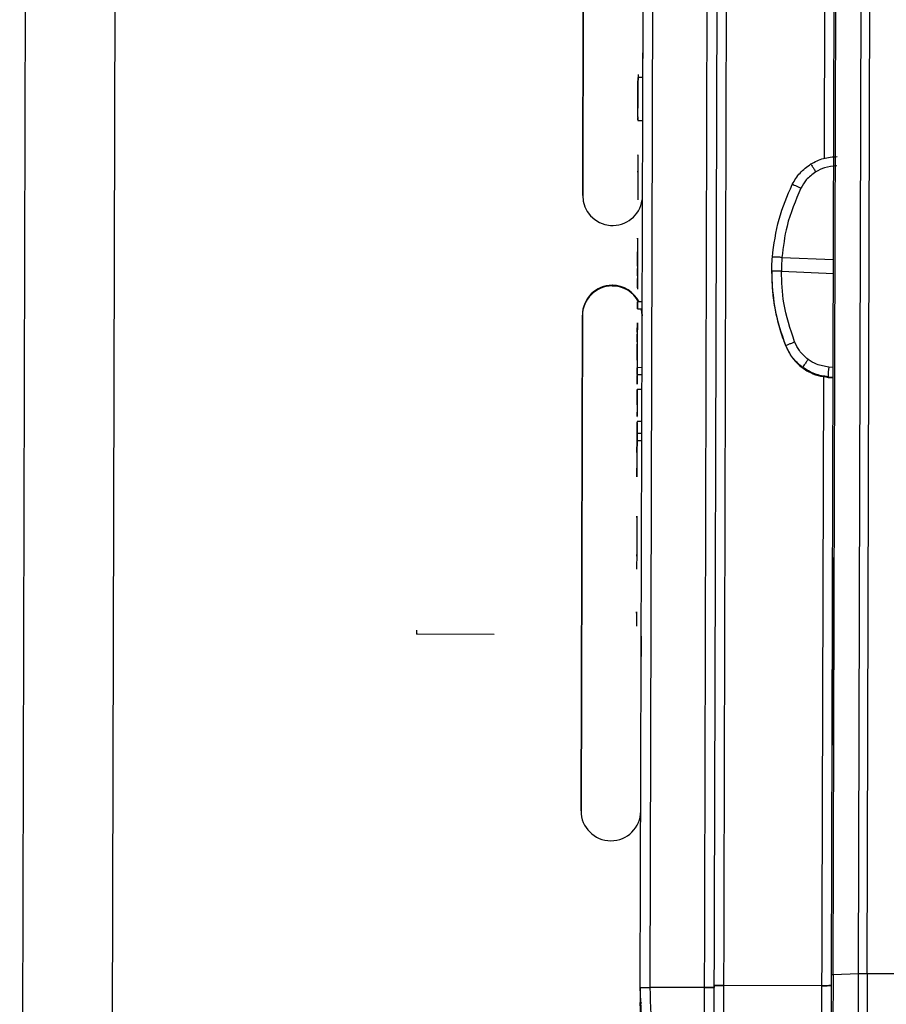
# Model space of a CAD drawing. Header units: millimetres. Extents: x -487 to 230, y -420 to 394.
# Tile 12 of 17: x -50 to -6, y -147 to -98. Entities that reach past the tile are written whole.
import ezdxf

# ---------------------------------------------------------------- set-up
doc = ezdxf.new("R2010")
doc.units = ezdxf.units.MM
doc.header["$PDSIZE"] = -1

msp = doc.modelspace()

# ---------------------------------------------------------------- linework, layer by layer
at = {"color": 7, "linetype": 'Continuous', "lineweight": 25}
for p, q in [((-49.115, -33.394), (-49.567, -198.348)), ((-44.614, -33.301), (-45.066, -198.256)), ((-21.22, -71.747), (-21.315, -106.738)), ((-21.315, -106.738), (-21.22, -71.782)), ((-7.04, -145.792), (-6.837, -72.128)), ((-8.823, -145.849), (-8.622, -72.433)), ((-7.468, -145.797), (-7.267, -72.178)), ((-14.524, -73.258), (-14.757, -158.22)), ((-14.261, -158.21), (-14.028, -73.248)), ((-15.022, -74.389), (-15.248, -156.784)), ((-18.425, -146.492), (-18.247, -81.804)), ((-17.929, -146.482), (-17.752, -81.794)), ((-9.169, -91.197), (-9.206, -104.87)), ((-18.539, -100.652), (-18.539, -100.828)), ((-18.289, -100.816), (-18.539, -100.815)), ((-18.545, -102.778), (-18.544, -102.348)), ((-18.545, -102.961), (-18.295, -102.962)), ((-18.55, -104.695), (-18.556, -106.942)), ((-18.55, -104.709), (-18.55, -104.695)), ((-18.552, -105.567), (-18.552, -105.512)), ((-18.556, -106.942), (-18.556, -106.956)), ((-18.561, -108.87), (-18.563, -109.524)), ((-18.562, -108.911), (-18.561, -108.87)), ((-18.563, -109.524), (-18.563, -109.563)), ((-18.564, -109.827), (-18.566, -110.558)), ((-18.565, -110.28), (-18.564, -109.827)), ((-11.316, -109.842), (-8.724, -109.945)), ((-18.566, -110.558), (-18.568, -111.363)), ((-18.567, -110.769), (-18.566, -110.572)), ((-18.566, -110.572), (-18.566, -110.395)), ((-11.826, -110.562), (-11.826, -110.592)), ((-11.344, -110.539), (-8.726, -110.643)), ((-18.568, -111.363), (-18.567, -110.896)), ((-19.828, -111.276), (-19.828, -111.241)), ((-18.568, -111.342), (-18.568, -111.429)), ((-18.568, -111.388), (-18.568, -111.429)), ((-18.32, -112.072), (-18.57, -112.071)), ((-18.571, -112.415), (-18.321, -112.416)), ((-21.332, -112.736), (-21.4, -137.619)), ((-21.4, -137.619), (-21.332, -112.771)), ((-21.332, -112.771), (-21.332, -112.736)), ((-18.573, -113.131), (-18.575, -113.862)), ((-18.574, -113.585), (-18.573, -113.131)), ((-18.575, -113.862), (-18.577, -114.667)), ((-18.576, -114.073), (-18.575, -113.876)), ((-18.575, -113.876), (-18.575, -113.699)), ((-18.577, -114.667), (-18.576, -114.2)), ((-11.127, -114.262), (-11.127, -114.29)), ((-11.127, -114.29), (-10.853, -114.8)), ((-18.578, -115.001), (-18.577, -114.667)), ((-18.329, -115.376), (-18.579, -115.375)), ((-8.739, -115.36), (-8.971, -115.343)), ((-18.582, -116.211), (-18.58, -115.774)), ((-18.58, -115.719), (-18.33, -115.72)), ((-9.236, -115.816), (-9.34, -153.692)), ((-8.991, -115.861), (-8.99, -115.836)), ((-8.741, -115.88), (-8.991, -115.861)), ((-8.991, -115.861), (-8.99, -115.861)), ((-8.99, -115.836), (-8.741, -115.855)), ((-8.99, -115.861), (-8.741, -115.88)), ((-18.332, -116.469), (-18.582, -116.468)), ((-18.586, -117.821), (-18.585, -117.605)), ((-18.337, -118.081), (-18.587, -118.081)), ((-18.586, -117.885), (-18.586, -117.899)), ((-18.589, -119.028), (-18.339, -119.029)), ((-18.338, -118.684), (-18.588, -118.683)), ((-18.594, -120.849), (-18.593, -120.412)), ((-18.6, -122.824), (-18.601, -123.478)), ((-18.6, -122.893), (-18.6, -122.824)), ((-18.602, -123.504), (-18.605, -124.787)), ((-18.601, -123.478), (-18.602, -123.504)), ((-18.605, -124.761), (-18.607, -125.415)), ((-18.605, -124.787), (-18.605, -124.761)), ((-18.605, -124.83), (-18.605, -124.8)), ((-18.607, -125.415), (-18.607, -125.484)), ((-8.768, -125.871), (-8.788, -133.302)), ((-18.613, -127.627), (-18.615, -128.281)), ((-18.613, -127.696), (-18.613, -127.627)), ((-18.615, -128.281), (-18.615, -128.35)), ((-8.855, -157.66), (-8.823, -145.849)), ((-8.752, -145.843), (-8.784, -157.659)), ((-7.468, -145.797), (-8.752, -145.843)), ((-7.468, -145.797), (-8.752, -145.843)), ((-7.508, -160.284), (-7.468, -145.797)), ((-7.04, -145.792), (-7.079, -160.283)), ((3.194, -145.82), (-7.04, -145.792)), ((-18.425, -146.492), (-18.427, -147.24)), ((-15.22, -146.489), (-17.929, -146.482)), ((-14.724, -146.394), (-14.725, -146.478)), ((-9.32, -146.396), (-14.229, -146.384)), ((-18.427, -147.24), (-18.35, -147.249))]:
    msp.add_line(p, q, dxfattribs=at)
at = {"color": 7, "linetype": 'Continuous'}
for q in [(-29.63, -128.558), (-25.763, -128.749)]:
    msp.add_line((-29.631, -128.738), q, dxfattribs=at)
at = {"color": 7, "linetype": 'Continuous', "lineweight": 25, "flags": 128}
for points in [[(-8.752, -145.843), (-8.651, -109.131), (-8.551, -72.409)], [(-18.541, -101.465), (-18.541, -101.466), (-18.541, -101.496), (-18.541, -101.552), (-18.542, -101.633), (-18.542, -101.733), (-18.543, -101.988), (-18.543, -102.191), (-18.544, -102.348), (-18.544, -102.348)], [(-18.376, -112.416), (-18.36, -112.487), (-18.332, -112.779)], [(-18.332, -112.744), (-18.36, -112.452), (-18.367, -112.416)]]:
    msp.add_lwpolyline(points, dxfattribs=at)
at = {"color": 7, "linetype": 'Continuous', "lineweight": 25}
for centre, radius, start, end in [((-19.815, -106.741), 1.5, 179.8566, 351.6397), ((-1.831, -110.618), 9.995, 179.8509, 197.1474), ((-19.832, -112.74), 1.5, 89.8352, 179.8352), ((-19.832, -112.775), 1.5, 89.8352, 179.8352), ((-19.832, -112.741), 1.5, 26.5015, 89.8467), ((-19.832, -112.776), 1.5, 28.0073, 89.8466), ((-5.311, -115.735), 3.681, 173.8795, 181.5709), ((-19.9, -137.623), 1.5, 179.8556, 359.8305)]:
    msp.add_arc(centre, radius, start, end, dxfattribs=at)
for points in [[(-18.294, -98.876), (-18.294, -98.888), (-18.294, -98.912), (-18.295, -99.136), (-18.296, -99.461), (-18.296, -99.722), (-18.297, -99.853)], [(-18.571, -112.247), (-18.571, -112.225), (-18.571, -112.18), (-18.57, -112.121), (-18.57, -112.082), (-18.57, -112.067), (-18.57, -112.078), (-18.57, -112.115), (-18.571, -112.172), (-18.571, -112.217), (-18.571, -112.239)], [(-18.571, -112.239), (-18.571, -112.262), (-18.571, -112.307), (-18.571, -112.365), (-18.571, -112.405), (-18.571, -112.42), (-18.571, -112.408), (-18.571, -112.371), (-18.571, -112.315), (-18.571, -112.27), (-18.571, -112.247)], [(-18.58, -115.551), (-18.58, -115.529), (-18.58, -115.484), (-18.579, -115.425), (-18.579, -115.386), (-18.579, -115.371), (-18.579, -115.383), (-18.579, -115.42), (-18.58, -115.476), (-18.58, -115.521), (-18.58, -115.543)], [(-18.58, -115.543), (-18.58, -115.566), (-18.58, -115.611), (-18.58, -115.669), (-18.58, -115.709), (-18.58, -115.724), (-18.58, -115.712), (-18.58, -115.675), (-18.58, -115.619), (-18.58, -115.574), (-18.58, -115.551)], [(-18.584, -117.244), (-18.585, -117.297), (-18.585, -117.403), (-18.585, -117.557), (-18.586, -117.7), (-18.586, -117.781), (-18.586, -117.821)], [(-18.589, -118.86), (-18.589, -118.837), (-18.589, -118.792), (-18.588, -118.734), (-18.588, -118.694), (-18.588, -118.679), (-18.588, -118.691), (-18.588, -118.728), (-18.589, -118.784), (-18.589, -118.829), (-18.589, -118.852)], [(-18.589, -118.852), (-18.589, -118.874), (-18.589, -118.919), (-18.589, -118.978), (-18.589, -119.017), (-18.589, -119.032), (-18.589, -119.02), (-18.589, -118.983), (-18.589, -118.927), (-18.589, -118.882), (-18.589, -118.86)], [(-18.591, -119.638), (-18.591, -119.752), (-18.592, -119.979), (-18.593, -120.305), (-18.594, -120.606), (-18.594, -120.768), (-18.594, -120.849)], [(-8.765, -124.895), (-8.765, -124.907), (-8.766, -124.931), (-8.766, -125.154), (-8.767, -125.479), (-8.768, -125.741), (-8.768, -125.871)], [(-18.376, -128.845), (-18.377, -128.976), (-18.377, -129.239), (-18.378, -129.575), (-18.379, -129.814), (-18.379, -129.85), (-18.379, -129.868)], [(-8.788, -133.302), (-8.789, -133.433), (-8.79, -133.696), (-8.79, -134.032), (-8.791, -134.271), (-8.791, -134.307), (-8.791, -134.325)], [(-8.752, -145.843), (-8.772, -145.844), (-8.813, -145.846), (-8.82, -145.848), (-8.823, -145.849)], [(-8.752, -145.843), (-8.772, -145.844), (-8.814, -145.846), (-8.82, -145.848), (-8.823, -145.849)], [(-18.425, -146.492), (-18.417, -146.49), (-18.402, -146.487), (-18.288, -146.484), (-18.124, -146.482), (-17.994, -146.482), (-17.929, -146.482)], [(-15.22, -146.489), (-15.155, -146.489), (-15.025, -146.488), (-14.861, -146.486), (-14.747, -146.483), (-14.732, -146.48), (-14.725, -146.478)], [(-14.725, -146.478), (-14.732, -146.48), (-14.747, -146.483), (-14.861, -146.486), (-15.025, -146.488), (-15.155, -146.489), (-15.22, -146.489)], [(-14.229, -146.384), (-14.294, -146.384), (-14.424, -146.384), (-14.588, -146.386), (-14.702, -146.39), (-14.717, -146.393), (-14.724, -146.394)], [(-14.724, -146.394), (-14.717, -146.393), (-14.702, -146.39), (-14.588, -146.386), (-14.424, -146.384), (-14.294, -146.384), (-14.229, -146.384)], [(-9.32, -146.396), (-9.255, -146.396), (-9.125, -146.396), (-8.961, -146.394), (-8.847, -146.39), (-8.832, -146.387), (-8.824, -146.386)], [(-8.824, -146.386), (-8.832, -146.387), (-8.847, -146.39), (-8.961, -146.394), (-9.125, -146.396), (-9.255, -146.396), (-9.32, -146.396)]]:
    msp.add_open_spline(points, degree=3, dxfattribs=at)
for points, knots in [([(-18.545, -102.778), (-18.545, -102.695), (-18.544, -102.515), (-18.543, -102.091), (-18.542, -101.668), (-18.541, -101.32), (-18.54, -101.088), (-18.54, -100.911), (-18.539, -100.815), (-18.539, -100.809), (-18.54, -100.861), (-18.54, -100.972), (-18.54, -101.192), (-18.541, -101.406), (-18.541, -101.553)], [0, 0, 0, 0, 0.097679, 0.210745, 0.351596, 0.425816, 0.49491, 0.564001, 0.63164, 0.704423, 0.765799, 0.820168, 0.876935, 1, 1, 1, 1]), ([(-18.545, -102.778), (-18.545, -102.809), (-18.545, -102.9), (-18.545, -102.959), (-18.545, -102.966), (-18.545, -102.925), (-18.545, -102.851), (-18.545, -102.815)], [0, 0, 0, 0, 0.133325, 0.378577, 0.621112, 0.815672, 1, 1, 1, 1]), ([(-10.799, -106.177), (-10.681, -105.975), (-10.443, -105.568), (-10.06, -105.292), (-9.866, -105.152)], [0, 0, 0, 0, 0.493535, 1, 1, 1, 1]), ([(-9.866, -105.152), (-9.659, -105.044), (-9.244, -104.827), (-8.776, -104.796), (-8.541, -104.78)], [0, 0, 0, 0, 0.497506, 1, 1, 1, 1]), ([(-9.866, -105.152), (-9.863, -105.156), (-9.857, -105.165), (-9.801, -105.255), (-9.718, -105.389), (-9.652, -105.496), (-9.621, -105.548)], [0, 0, 0, 0, 0.240744, 0.500021, 0.759286, 1, 1, 1, 1]), ([(-8.561, -105.25), (-8.77, -105.266), (-9.144, -105.294), (-9.475, -105.47), (-9.621, -105.548)], [0, 0, 0, 0, 0.558989, 1, 1, 1, 1]), ([(-9.621, -105.548), (-9.791, -105.673), (-10.097, -105.896), (-10.284, -106.223), (-10.367, -106.368)], [0, 0, 0, 0, 0.5592784, 1, 1, 1, 1]), ([(-11.798, -109.834), (-11.717, -109.188), (-11.558, -107.922), (-11.048, -106.75), (-10.799, -106.177)], [0, 0, 0, 0, 0.509998, 1, 1, 1, 1]), ([(-10.799, -106.177), (-10.791, -106.178), (-10.774, -106.18), (-10.658, -106.229), (-10.514, -106.296), (-10.415, -106.344), (-10.367, -106.368)], [0, 0, 0, 0, 0.270837, 0.562281, 0.789161, 1, 1, 1, 1]), ([(-10.367, -106.368), (-10.634, -106.993), (-11.11, -108.11), (-11.253, -109.313), (-11.316, -109.842)], [0, 0, 0, 0, 0.559913, 1, 1, 1, 1]), ([(-18.562, -108.911), (-18.562, -108.931), (-18.562, -108.96), (-18.562, -109.135), (-18.563, -109.296), (-18.563, -109.491), (-18.564, -109.669), (-18.564, -109.788), (-18.564, -109.827)], [0, 0, 0, 0, 0.344166, 0.493304, 0.639173, 0.780828, 0.927219, 1, 1, 1, 1]), ([(-18.564, -109.827), (-18.564, -109.798), (-18.564, -109.734), (-18.564, -109.662), (-18.563, -109.582), (-18.563, -109.571), (-18.563, -109.563)], [0, 0, 0, 0, 0.15522, 0.335357, 0.531176, 1, 1, 1, 1]), ([(-11.826, -110.531), (-11.824, -110.401), (-11.82, -110.168), (-11.805, -109.936), (-11.798, -109.834)], [0, 0, 0, 0, 0.5599789, 1, 1, 1, 1]), ([(-11.316, -109.842), (-11.385, -109.838), (-11.528, -109.828), (-11.688, -109.824), (-11.782, -109.826), (-11.792, -109.832), (-11.798, -109.834)], [0, 0, 0, 0, 0.270714, 0.562312, 0.789284, 1, 1, 1, 1]), ([(-11.316, -109.842), (-11.324, -109.972), (-11.339, -110.204), (-11.343, -110.437), (-11.344, -110.539)], [0, 0, 0, 0, 0.559979, 1, 1, 1, 1]), ([(-11.344, -110.539), (-11.413, -110.539), (-11.556, -110.538), (-11.717, -110.535), (-11.81, -110.533), (-11.821, -110.532), (-11.826, -110.531)], [0, 0, 0, 0, 0.2707145, 0.5623123, 0.7892836, 1, 1, 1, 1]), ([(-11.127, -114.262), (-11.329, -113.67), (-11.742, -112.46), (-11.798, -111.183), (-11.826, -110.531)], [0, 0, 0, 0, 0.490002, 1, 1, 1, 1]), ([(-10.68, -114.084), (-10.896, -113.438), (-11.28, -112.285), (-11.325, -111.073), (-11.344, -110.539)], [0, 0, 0, 0, 0.55988, 1, 1, 1, 1]), ([(-11.382, -113.565), (-11.338, -113.701), (-11.26, -113.945), (-11.168, -114.184), (-11.127, -114.29)], [0, 0, 0, 0, 0.556117, 1, 1, 1, 1]), ([(-11.127, -114.262), (-11.119, -114.259), (-11.102, -114.252), (-10.982, -114.204), (-10.833, -114.144), (-10.73, -114.104), (-10.68, -114.084)], [0, 0, 0, 0, 0.270837, 0.562281, 0.789161, 1, 1, 1, 1]), ([(-10.003, -114.962), (-10.163, -114.823), (-10.449, -114.576), (-10.61, -114.234), (-10.68, -114.084)], [0, 0, 0, 0, 0.559289, 1, 1, 1, 1]), ([(-10.281, -115.36), (-10.463, -115.205), (-10.822, -114.898), (-11.026, -114.473), (-11.127, -114.262)], [0, 0, 0, 0, 0.506466, 1, 1, 1, 1]), ([(-18.577, -114.667), (-18.578, -114.781), (-18.578, -114.966), (-18.579, -115.211), (-18.579, -115.327), (-18.579, -115.375)], [0, 0, 0, 0, 0.492013, 0.790358, 1, 1, 1, 1]), ([(-18.578, -115.001), (-18.579, -115.116), (-18.579, -115.243), (-18.579, -115.363), (-18.579, -115.375)], [0, 0, 0, 0, 0.900044, 1, 1, 1, 1]), ([(-10.853, -114.8), (-10.73, -114.953), (-10.49, -115.252), (-10.019, -115.573), (-9.516, -115.789), (-9.163, -115.837), (-8.991, -115.861)], [0, 0, 0, 0, 0.264783, 0.519664, 0.764712, 1, 1, 1, 1]), ([(-10.003, -114.962), (-10.039, -115.011), (-10.113, -115.113), (-10.207, -115.245), (-10.27, -115.338), (-10.277, -115.353), (-10.281, -115.36)], [0, 0, 0, 0, 0.2407239, 0.5, 0.7592761, 1, 1, 1, 1]), ([(-8.971, -115.343), (-9.178, -115.31), (-9.549, -115.253), (-9.864, -115.051), (-10.003, -114.962)], [0, 0, 0, 0, 0.559664, 1, 1, 1, 1]), ([(-18.58, -115.56), (-18.58, -115.595), (-18.58, -115.738), (-18.581, -115.967), (-18.581, -116.13), (-18.582, -116.211)], [0, 0, 0, 0, 0.1376368, 0.5688184, 1, 1, 1, 1]), ([(-8.99, -115.836), (-9.223, -115.802), (-9.687, -115.733), (-10.083, -115.484), (-10.281, -115.36)], [0, 0, 0, 0, 0.502494, 1, 1, 1, 1]), ([(-18.584, -117.244), (-18.584, -117.165), (-18.584, -117.01), (-18.583, -116.8), (-18.583, -116.627), (-18.582, -116.515), (-18.582, -116.463), (-18.582, -116.473), (-18.582, -116.475)], [0, 0, 0, 0, 0.195961, 0.386967, 0.573207, 0.756355, 0.948423, 1, 1, 1, 1]), ([(-18.582, -116.488), (-18.582, -116.512), (-18.583, -116.559), (-18.583, -116.676), (-18.583, -116.767), (-18.583, -116.794)], [0, 0, 0, 0, 0.41207, 0.822509, 1, 1, 1, 1]), ([(-18.583, -116.796), (-18.583, -116.802), (-18.583, -116.812), (-18.584, -116.914), (-18.584, -117.066), (-18.584, -117.254), (-18.585, -117.415), (-18.585, -117.533), (-18.585, -117.582), (-18.585, -117.605)], [0, 0, 0, 0, 0.160179, 0.321187, 0.482026, 0.651446, 0.829033, 0.916024, 1, 1, 1, 1]), ([(-18.588, -118.72), (-18.588, -118.614), (-18.588, -118.391), (-18.587, -118.176), (-18.587, -118.071), (-18.587, -118.091), (-18.587, -118.095)], [0, 0, 0, 0, 0.278745, 0.590054, 0.913579, 1, 1, 1, 1]), ([(-18.587, -118.121), (-18.587, -118.17), (-18.587, -118.265), (-18.588, -118.498), (-18.588, -118.68), (-18.588, -118.735)], [0, 0, 0, 0, 0.416543, 0.822645, 1, 1, 1, 1]), ([(-18.589, -119.028), (-18.59, -119.11), (-18.59, -119.29), (-18.591, -119.6), (-18.592, -119.868), (-18.592, -120.073), (-18.593, -120.26), (-18.593, -120.361), (-18.593, -120.412)], [0, 0, 0, 0, 0.203564, 0.448285, 0.58897, 0.728029, 0.863832, 1, 1, 1, 1]), ([(-18.591, -119.638), (-18.591, -119.476), (-18.59, -119.262), (-18.589, -119.073), (-18.589, -119.028)], [0, 0, 0, 0, 0.7573024, 1, 1, 1, 1]), ([(-7.04, -145.792), (-7.079, -145.792), (-7.161, -145.792), (-7.279, -145.793), (-7.389, -145.794), (-7.441, -145.796), (-7.468, -145.797)], [0, 0, 0, 0, 0.231526, 0.475373, 0.731533, 1, 1, 1, 1]), ([(-7.04, -145.792), (-7.083, -145.792), (-7.169, -145.792), (-7.289, -145.793), (-7.394, -145.795), (-7.444, -145.796), (-7.468, -145.797)], [0, 0, 0, 0, 0.251459, 0.500099, 0.751488, 1, 1, 1, 1]), ([(-18.425, -146.492), (-18.417, -146.49), (-18.402, -146.487), (-18.288, -146.484), (-18.124, -146.482), (-17.994, -146.482), (-17.929, -146.482)], [0, 0, 0, 0, 0.250597, 0.499785, 0.749188, 1, 1, 1, 1]), ([(-15.677, -157.045), (-16.104, -156.229), (-16.957, -154.598), (-17.794, -151.961), (-18.333, -149.249), (-18.394, -147.411), (-18.425, -146.492)], [0, 0, 0, 0, 0.250139, 0.500156, 0.750099, 1, 1, 1, 1]), ([(-15.248, -156.784), (-15.664, -155.989), (-16.497, -154.398), (-17.314, -151.824), (-17.84, -149.176), (-17.899, -147.38), (-17.929, -146.482)], [0, 0, 0, 0, 0.249792, 0.49979, 0.74986, 1, 1, 1, 1]), ([(-7.442, -165.192), (-8.289, -164.792), (-9.981, -163.993), (-12.198, -162.256), (-14.115, -160.215), (-15.691, -157.905), (-16.92, -155.399), (-17.79, -152.753), (-18.332, -150.017), (-18.395, -148.165), (-18.427, -147.24)], [0, 0, 0, 0, 0.125691, 0.251147, 0.376362, 0.501358, 0.626177, 0.750859, 0.875451, 1, 1, 1, 1])]:
    msp.add_open_spline(points, degree=3, knots=knots, dxfattribs=at)
at = {"color": 7, "linetype": 'Continuous'}
msp.add_point((-29.631, -128.738), dxfattribs=at)

doc.saveas('drawing.dxf')
